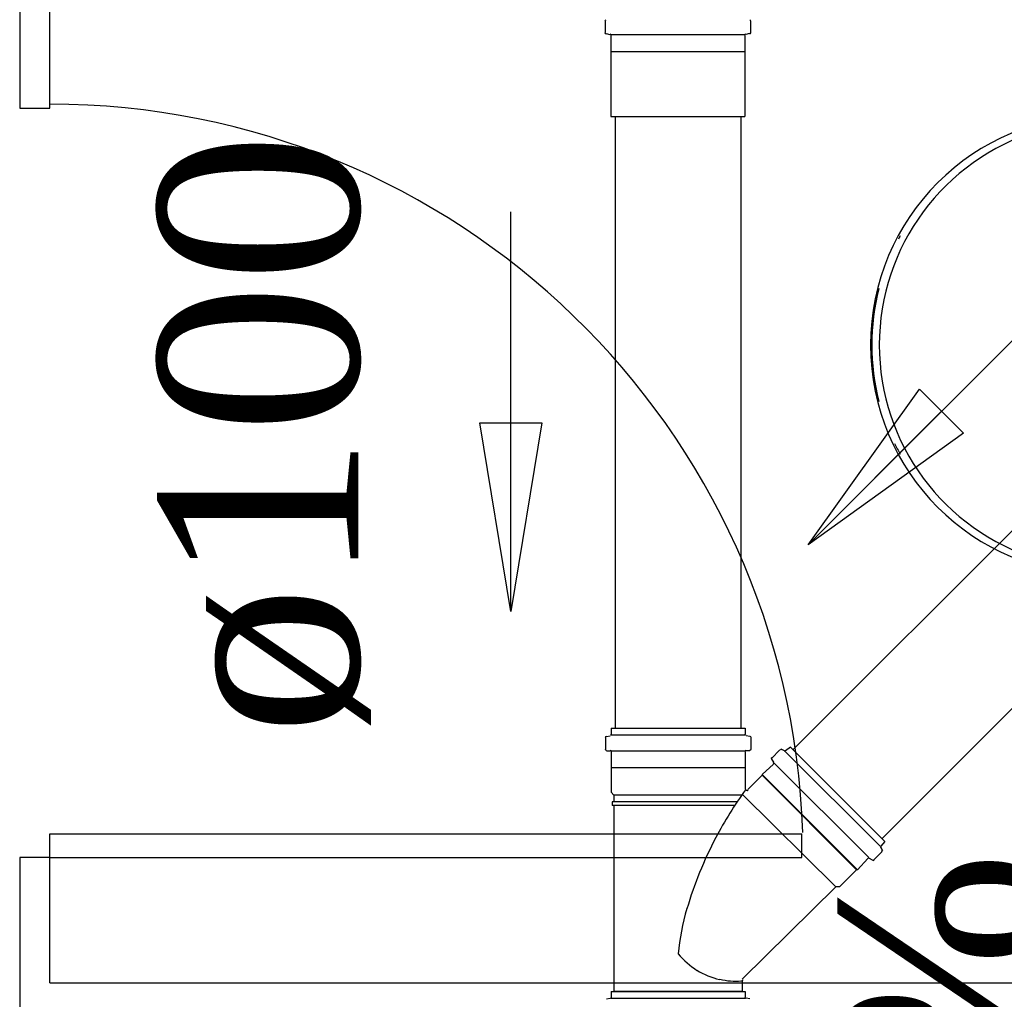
# Model space of a CAD drawing. Header units: millimetres. Extents: x 335 to 739279, y -1 to 84.
# Tile 98 of 244: x 387.46 to 388.51, y 19.7 to 20.74. Entities that reach past the tile are written whole.
import ezdxf

# ---------------------------------------------------------------- set-up
doc = ezdxf.new("R2010")
doc.units = ezdxf.units.MM
doc.header["$MEASUREMENT"] = 0
for name, color, linetype, lineweight in [('Simbolos', 1, 'Continuous', 30), ('Simbolos_int', 1, 'Continuous', 30), ('TQ-Sentido tubo', 7, 'Continuous', 20), ('TQ-Seção tubo', 1, 'Continuous', 30), ('TQ-Textos tubo', 7, 'Continuous', 20)]:
    doc.layers.add(name, color=color, linetype=linetype, lineweight=lineweight)
doc.styles.add('TimesNewRoman', font='times.ttf')
doc.dimstyles.get("Standard").update_dxf_attribs({"dimtxt": 0.18, "dimasz": 0.18, "dimexe": 0.18, "dimexo": 0.0625, "dimgap": 0.09, "dimtad": 0, "dimtih": 1, "dimtoh": 1, "dimdec": 4, "dimzin": 0, "dimdsep": 46, "dimtxsty": 'Standard', "dimcen": 0.09, "dimadec": 0, "dimazin": 0, "dimtfac": 1, "dimtdec": 4, "dimtofl": 0, "dimtmove": 0, "dimatfit": 3, "dimfxl": 0, "dimtolj": 1, "dimtzin": 0, "dimarcsym": 0})

msp = doc.modelspace()

# ---------------------------------------------------------------- linework, layer by layer
at = {"color": 7}
for p, q in [((387.4618, 21.1569), (387.4618, 20.6469)), ((387.4938, 20.6469), (387.4938, 20.9969)), ((387.4618, 20.6469), (387.4938, 20.6469)), ((387.4938, 19.8779), (388.2908, 19.8779)), ((387.4938, 19.8529), (387.4938, 19.8779)), ((388.2908, 19.8529), (388.2908, 19.8779)), ((387.4618, 19.8529), (387.4618, 19.3489)), ((387.4938, 19.8529), (387.4618, 19.8529)), ((387.4938, 19.7199), (387.4938, 19.8529)), ((387.4938, 19.8529), (388.2908, 19.8529)), ((387.4938, 19.7199), (389.2048, 19.7199))]:
    msp.add_line(p, q, dxfattribs=at)
msp.add_arc((387.4938, 19.8529), 0.7982, 1.9048, 90, dxfattribs=at)
at = {"color": 8}
for centre, radius, start, end in [((388.6068, 20.3959), 0.2433, 90, 270), ((388.6098, 20.3959), 0.2371, 107.022, 252.978), ((388.6018, 20.3959), 0.2371, 150.809, 151.747), ((388.6018, 20.3959), 0.2371, 165.404, 194.596), ((388.6018, 20.3959), 0.2371, 206.159, 209.191)]:
    msp.add_arc(centre, radius, start, end, dxfattribs=at)
at = {"layer": 'Simbolos'}
for p, q in [((388.0823, 20.7389), (388.0823, 20.7269)), ((388.2363, 20.739), (388.2363, 20.727)), ((388.0833, 20.7259), (388.0873, 20.7249)), ((388.0883, 20.7239), (388.0883, 20.7079)), ((388.2303, 20.724), (388.2303, 20.708)), ((388.2353, 20.726), (388.2313, 20.725)), ((388.0883, 20.7079), (388.0883, 20.7069)), ((388.0883, 20.7069), (388.0884, 20.6379)), ((388.2303, 20.708), (388.2303, 20.707)), ((388.2303, 20.707), (388.2304, 20.638)), ((388.0835, 19.9809), (388.0875, 19.9819)), ((388.0885, 19.9899), (388.0885, 19.9839)), ((388.0885, 19.9899), (388.2305, 19.9899)), ((388.2305, 19.9899), (388.2305, 19.9839)), ((388.2355, 19.9809), (388.2315, 19.9819)), ((388.0825, 19.9799), (388.0825, 19.9679)), ((388.2365, 19.9799), (388.2365, 19.9679)), ((388.0835, 19.9659), (388.0875, 19.9659)), ((388.0885, 19.9649), (388.0885, 19.9479)), ((388.2305, 19.9649), (388.2305, 19.9479)), ((388.2355, 19.9659), (388.2315, 19.9659)), ((388.2675, 19.9669), (388.2585, 19.9579)), ((388.2685, 19.9679), (388.2725, 19.9659)), ((388.2785, 19.9699), (388.2735, 19.9659)), ((388.2785, 19.9699), (388.3785, 19.8699)), ((388.2605, 19.9519), (388.2485, 19.9409)), ((388.2585, 19.9569), (388.2605, 19.9539)), ((388.0885, 19.9479), (388.0885, 19.9219)), ((388.2305, 19.9479), (388.2305, 19.9259)), ((388.2485, 19.9399), (388.2335, 19.9249)), ((388.2485, 19.9409), (388.2485, 19.9399)), ((388.0885, 19.9219), (388.0915, 19.9189)), ((388.0915, 19.9189), (388.0915, 19.9119)), ((388.0895, 19.9119), (388.0895, 19.9079)), ((388.0915, 19.9119), (388.0895, 19.9119)), ((388.0915, 19.9079), (388.0895, 19.9079)), ((388.0915, 19.9079), (388.0915, 19.7109)), ((388.3785, 19.8699), (388.3745, 19.8649)), ((388.3755, 19.8589), (388.3665, 19.8499)), ((388.3765, 19.8599), (388.3745, 19.8639)), ((388.3605, 19.8519), (388.3495, 19.8399)), ((388.3655, 19.8499), (388.3625, 19.8519)), ((388.3485, 19.8399), (388.3305, 19.8219)), ((388.3495, 19.8399), (388.3485, 19.8399)), ((388.3265, 19.8219), (388.2275, 19.7239)), ((388.3305, 19.8219), (388.3265, 19.8219)), ((388.2275, 19.7219), (388.2275, 19.7109)), ((388.0885, 19.7109), (388.0885, 19.7049)), ((388.0885, 19.7109), (388.2305, 19.7109)), ((388.2305, 19.7109), (388.2305, 19.7049)), ((388.0835, 19.7029), (388.0875, 19.7039)), ((388.2355, 19.7029), (388.2315, 19.7039))]:
    msp.add_line(p, q, dxfattribs=at)
for centre, radius, start, end in [((388.0833, 20.7389), 0.00133, 105.008, 179.992), ((388.2353, 20.739), 0.00133, 0.0081, 75.0081), ((388.0833, 20.7269), 0.00133, 179.992, 265.008), ((388.0873, 20.7239), 0.00133, 0.0081, 85.0081), ((388.2313, 20.724), 0.00133, 95.0081, 179.992), ((388.2353, 20.727), 0.00133, 275.008, 0.0081), ((388.0835, 19.9799), 0.00133, 105, 180), ((388.0875, 19.9839), 0.00133, 285, 0), ((388.2315, 19.9839), 0.00133, 180, 255), ((388.2355, 19.9799), 0.00133, 0, 75), ((388.0835, 19.9679), 0.00133, 180, 265), ((388.0875, 19.9649), 0.00133, 0, 85), ((388.2315, 19.9649), 0.00133, 95, 180), ((388.2355, 19.9679), 0.00133, 275, 0), ((388.2685, 19.9659), 0.00133, 60, 135), ((388.2725, 19.9669), 0.00133, 240, 315), ((388.2595, 19.9579), 0.00133, 135, 220), ((388.2595, 19.9529), 0.00133, 315, 40), ((388.5645, 19.6819), 0.4124, 143.944, 152.26), ((388.2325, 19.9259), 0.002, 180, 315), ((388.5645, 19.6819), 0.4124, 152.26, 163.567), ((388.3755, 19.8639), 0.00133, 135, 210), ((388.3745, 19.8599), 0.00133, 315, 30), ((388.3615, 19.8509), 0.00133, 50, 135), ((388.3665, 19.8509), 0.00133, 230, 315), ((388.4115, 19.7269), 0.2531, 163.538, 174.586), ((388.2325, 19.8139), 0.0965, 220.978, 236.696), ((388.2255, 19.8109), 0.0902, 239.267, 255.897), ((388.2205, 19.7899), 0.0681, 255.897, 275.062), ((388.2085, 19.8149), 0.0946, 280.571, 281.278), ((388.2295, 19.7219), 0.002, 135, 180), ((388.0875, 19.7049), 0.00133, 285, 0), ((388.2315, 19.7049), 0.00133, 180, 255)]:
    msp.add_arc(centre, radius, start, end, dxfattribs=at)
at = {"layer": 'Simbolos_int'}
for p, q in [((388.0883, 20.7249), (388.2303, 20.725)), ((388.0883, 20.7069), (388.2303, 20.707)), ((388.0884, 20.6379), (388.2304, 20.638)), ((388.0885, 19.9829), (388.2305, 19.9829)), ((388.0885, 19.9659), (388.2305, 19.9659)), ((388.2735, 19.9649), (388.3735, 19.8649)), ((388.2615, 19.9529), (388.3615, 19.8529)), ((388.2305, 19.9479), (388.0885, 19.9479)), ((388.3495, 19.8399), (388.2485, 19.9409)), ((388.3485, 19.8399), (388.2485, 19.9399)), ((388.2265, 19.9189), (388.0915, 19.9189)), ((388.3265, 19.8219), (388.2275, 19.9199)), ((388.2215, 19.9119), (388.0915, 19.9119)), ((388.2185, 19.9079), (388.0915, 19.9079)), ((388.2275, 19.7109), (388.0915, 19.7109)), ((388.0885, 19.7039), (388.2305, 19.7039))]:
    msp.add_line(p, q, dxfattribs=at)
at = {"layer": 'TQ-Seção tubo'}
for p, q in [((388.0927, 20.6379), (388.0928, 19.9899)), ((388.226, 20.638), (388.2261, 19.9899)), ((388.6314, 20.3171), (388.2813, 19.9671)), ((388.7256, 20.2228), (388.3756, 19.8728))]:
    msp.add_line(p, q, dxfattribs=at)

# ---------------------------------------------------------------- texts
at = {"layer": 'TQ-Textos tubo', "char_height": 0.2118, "attachment_point": 8, "rotation": 90.0002, "line_spacing_factor": 0.798, "style": 'TimesNewRoman'}
for s, insert, width in [('ø100', (387.834, 20.3015), 1.195068), ('i=1.0%', (388.5481, 19.3922), 1.74329)]:
    msp.add_mtext(s, dxfattribs=dict(at, insert=insert, width=width))

# ---------------------------------------------------------------- leaders
at = {"layer": 'TQ-Sentido tubo'}
for points in [[(387.9823, 20.1135), (387.9823, 20.5371)], [(388.2972, 20.1843), (388.5968, 20.4839)]]:
    msp.add_leader(points, dimstyle='Standard', override={"dimasz": 0.2, "dimldrblk": 'CLOSED'}, dxfattribs=at)

doc.saveas('drawing.dxf')
